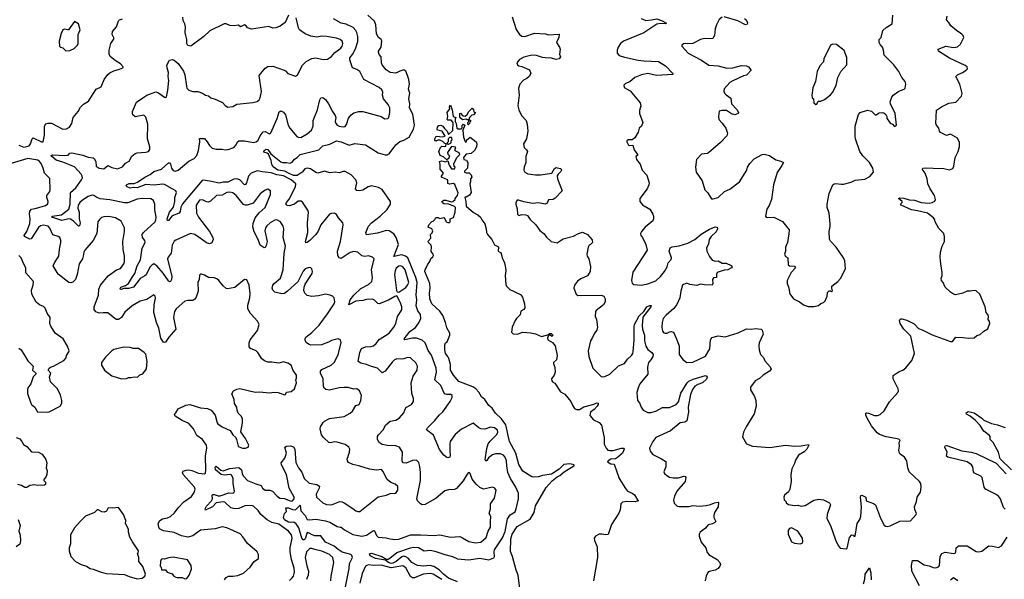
# Model space of a CAD drawing. Extents: x 2293139 to 2515392, y 824115 to 1006937.
# Tile 97 of 256: x 2328612 to 2338695, y 940732 to 946468. Entities that reach past the tile are written whole.
import ezdxf

# ---------------------------------------------------------------- set-up
doc = ezdxf.new("R2010")
doc.units = 0

msp = doc.modelspace()

# ---------------------------------------------------------------- linework, layer by layer
at = {"layer": '0CON10XD'}
for points in [[(2328605, 945180), (2328655, 945161), (2328708, 945175), (2328724, 945195), (2328739, 945245), (2328752, 945258), (2328835, 945215), (2328854, 945216), (2328866, 945285), (2328865, 945375), (2328879, 945401), (2328905, 945407), (2328938, 945408), (2329055, 945344), (2329092, 945348), (2329124, 945366), (2329147, 945403), (2329159, 945465), (2329211, 945525), (2329235, 945571), (2329265, 945602), (2329316, 945634), (2329395, 945754), (2329445, 945780), (2329478, 945855), (2329514, 945905), (2329535, 945924), (2329575, 945944), (2329635, 945959), (2329670, 945975), (2329672, 945985), (2329643, 946015), (2329589, 946049), (2329540, 946090), (2329528, 946115), (2329528, 946155), (2329546, 946225), (2329581, 946275), (2329561, 946315), (2329562, 946345), (2329602, 946395), (2329623, 946455), (2329633, 946465), (2329664, 946476)], [(2329085, 946148), (2329125, 946153), (2329169, 946171), (2329204, 946206), (2329210, 946225), (2329210, 946315), (2329230, 946365), (2329214, 946424), (2329175, 946450), (2329112, 946365), (2329102, 946362), (2329075, 946370), (2329055, 946363), (2329036, 946325), (2329016, 946246), (2329020, 946195), (2329030, 946185), (2329055, 946180), (2329085, 946148)], [(2329108, 945078), (2329125, 945099), (2329145, 945102), (2329259, 945079), (2329315, 945057), (2329365, 945050), (2329375, 945044), (2329391, 945015), (2329397, 944965), (2329425, 944945), (2329475, 944940), (2329515, 944972), (2329555, 944951), (2329615, 944940), (2329665, 944958), (2329695, 944998), (2329733, 945017), (2329761, 945069), (2329795, 945096), (2329815, 945104), (2329905, 945108), (2329933, 945117), (2329945, 945138), (2329946, 945165), (2329922, 945245), (2329924, 945395), (2329905, 945468), (2329885, 945488), (2329795, 945471), (2329771, 945491), (2329766, 945505), (2329769, 945525), (2329808, 945622), (2329874, 945666), (2329916, 945695), (2330005, 945727), (2330035, 945719), (2330095, 945674), (2330105, 945671), (2330115, 945678), (2330129, 945745), (2330138, 945845), (2330133, 945885), (2330137, 945927), (2330121, 945975), (2330119, 946001), (2330147, 946053), (2330175, 946061), (2330195, 946054), (2330235, 946017), (2330291, 945941), (2330303, 945903), (2330319, 945785), (2330325, 945764), (2330345, 945746), (2330385, 945730), (2330435, 945732), (2330484, 945714), (2330515, 945694), (2330545, 945687), (2330568, 945668), (2330615, 945653), (2330688, 945618), (2330715, 945588), (2330745, 945572), (2330795, 945577), (2330835, 945601), (2330999, 945619), (2331045, 945628), (2331064, 945645), (2331075, 945667), (2331088, 945732), (2331066, 945895), (2331125, 945972), (2331155, 945986), (2331205, 945990), (2331321, 945951), (2331334, 945944), (2331357, 945917), (2331435, 945890), (2331457, 945903), (2331508, 946002), (2331545, 946039), (2331605, 946068), (2331645, 946078), (2331720, 946060), (2331765, 946063), (2331805, 946091), (2331838, 946132), (2331901, 946175), (2331916, 946195), (2331922, 946225), (2331916, 946246), (2331894, 946264), (2331855, 946277), (2331755, 946295), (2331705, 946297), (2331655, 946289), (2331595, 946299), (2331535, 946324), (2331479, 946365), (2331466, 946385), (2331442, 946485)], [(2330175, 944735), (2330095, 944777), (2330075, 944782), (2329991, 944771), (2329903, 944777), (2329815, 944743), (2329775, 944746), (2329745, 944741), (2329713, 944755), (2329703, 944765), (2329706, 944774), (2329735, 944790), (2329785, 944788), (2329819, 944801), (2329895, 944854), (2329949, 944881), (2329985, 944912), (2330064, 944936), (2330135, 945001), (2330145, 945000), (2330155, 944988), (2330166, 944945), (2330183, 944923), (2330205, 944915), (2330235, 944925), (2330345, 945018), (2330398, 945045), (2330425, 945075), (2330442, 945125), (2330456, 945215), (2330455, 945250), (2330505, 945250), (2330531, 945215), (2330555, 945177), (2330585, 945151), (2330625, 945139), (2330685, 945139), (2330715, 945132), (2330746, 945136), (2330804, 945156), (2330828, 945185), (2330842, 945215), (2330856, 945225), (2330915, 945225), (2331005, 945209), (2331035, 945214), (2331055, 945232), (2331074, 945276), (2331105, 945318), (2331125, 945321), (2331165, 945300), (2331175, 945299), (2331185, 945307), (2331248, 945455), (2331268, 945522), (2331285, 945533), (2331315, 945519), (2331333, 945493), (2331361, 945385), (2331379, 945355), (2331450, 945270), (2331465, 945262), (2331490, 945260), (2331555, 945299), (2331600, 945335), (2331617, 945375), (2331618, 945435), (2331630, 945470), (2331662, 945545), (2331686, 945645), (2331697, 945665), (2331715, 945670), (2331745, 945650), (2331776, 945605), (2331814, 945525), (2331843, 945485), (2331848, 945465), (2331844, 945425), (2331851, 945405), (2331865, 945386), (2331883, 945375), (2331925, 945368), (2331945, 945372), (2331958, 945392), (2331981, 945459), (2332005, 945491), (2332035, 945514), (2332084, 945526), (2332125, 945526), (2332275, 945486), (2332314, 945474), (2332351, 945451), (2332382, 945455), (2332392, 945465), (2332402, 945515), (2332403, 945565), (2332387, 945597), (2332339, 945655), (2332329, 945695), (2332330, 945725), (2332320, 945750), (2332295, 945772), (2332135, 945855), (2332096, 945935), (2332066, 945956), (2332019, 945975), (2331994, 946055), (2331993, 946075), (2332019, 946111), (2332050, 946170), (2332076, 946245), (2332075, 946295), (2332066, 946336), (2332056, 946356), (2332027, 946387), (2331955, 946420), (2331905, 946432), (2331825, 946476)], [(2331366, 946514), (2331330, 946440), (2331278, 946402), (2331236, 946384), (2331205, 946382), (2331165, 946398), (2330985, 946369), (2330944, 946384), (2330930, 946405), (2330915, 946413), (2330875, 946393), (2330852, 946412), (2330807, 946403), (2330765, 946408), (2330726, 946426), (2330705, 946424), (2330558, 946352), (2330499, 946295), (2330365, 946197), (2330335, 946202), (2330323, 946223), (2330324, 946265), (2330313, 946305), (2330306, 946335), (2330310, 946395), (2330304, 946424), (2330285, 946460), (2330282, 946492)], [(2332319, 946251), (2332314, 946264), (2332285, 946286), (2332265, 946324), (2332259, 946415), (2332245, 946452), (2332179, 946515)], [(2333656, 946495), (2333697, 946367), (2333731, 946315), (2333755, 946299), (2333785, 946296), (2333885, 946329), (2333995, 946321), (2334025, 946311), (2334138, 946318), (2334132, 946285), (2334108, 946235), (2334141, 946185), (2334147, 946165), (2334141, 946115), (2334150, 946085), (2334135, 946067), (2334105, 946059), (2334045, 946078), (2334026, 946074), (2333965, 946080), (2333905, 946099), (2333855, 946103), (2333775, 946082), (2333732, 946058), (2333703, 946025), (2333710, 946005), (2333722, 945995), (2333755, 945989), (2333833, 945953), (2333847, 945915), (2333829, 945885), (2333805, 945864), (2333772, 945848), (2333735, 945808), (2333721, 945765), (2333727, 945695), (2333714, 945584), (2333722, 945545), (2333752, 945485), (2333797, 945435), (2333810, 945395), (2333817, 945325), (2333802, 945245), (2333773, 945195), (2333779, 945159), (2333803, 945135), (2333813, 945115), (2333796, 945065), (2333796, 945004), (2333778, 944955), (2333774, 944925), (2333786, 944905), (2333815, 944889), (2333895, 944876), (2333944, 944876), (2334062, 944895), (2334089, 944941), (2334105, 944951), (2334115, 944950), (2334152, 944942), (2334160, 944925), (2334155, 944911), (2334126, 944884), (2334116, 944866)], [(2334975, 946479), (2335025, 946460), (2335083, 946467), (2335135, 946476), (2335185, 946460), (2335237, 946433), (2335224, 946426), (2335175, 946429), (2335135, 946421), (2335005, 946332), (2334795, 946248), (2334765, 946222), (2334741, 946185), (2334731, 946155), (2334729, 946125), (2334752, 946102), (2334805, 946082), (2334945, 946051), (2335004, 946044), (2335155, 946039), (2335225, 945994), (2335300, 945915), (2335300, 945905), (2335134, 945894), (2335045, 945917), (2334978, 945902)], [(2334978, 945902), (2334910, 945875), (2334860, 945830), (2334815, 945815), (2334800, 945795), (2334802, 945772), (2334865, 945739), (2334967, 945615), (2334973, 945585), (2334959, 945535), (2334959, 945505), (2334992, 945415), (2334978, 945375), (2334956, 945354), (2334946, 945315), (2334910, 945255), (2334885, 945237), (2334842, 945235), (2334829, 945225), (2334829, 945215), (2334845, 945182), (2334855, 945178), (2334890, 945180), (2334904, 945134), (2334938, 945085), (2334940, 945075), (2334922, 945065), (2334927, 945035), (2334967, 944985), (2334986, 944926), (2335035, 944874), (2335057, 944795), (2335054, 944775), (2335036, 944735), (2334963, 944635), (2334962, 944605), (2334990, 944570), (2335066, 944525), (2335094, 944474), (2335101, 944455), (2335101, 944425), (2335094, 944405), (2335018, 944342), (2334979, 944295), (2334970, 944275), (2334972, 944255), (2334990, 944235), (2335024, 944165), (2335036, 944105), (2334890, 943880), (2334876, 943795), (2334885, 943768), (2334902, 943752), (2334975, 943748), (2335045, 943759), (2335125, 943791), (2335175, 943837), (2335214, 943885), (2335244, 943935), (2335252, 943975), (2335282, 944008), (2335286, 944025), (2335262, 944095), (2335272, 944128), (2335292, 944138), (2335365, 944150), (2335455, 944177), (2335525, 944213), (2335591, 944269), (2335675, 944321), (2335735, 944345), (2335755, 944342), (2335759, 944325), (2335745, 944292), (2335694, 944245), (2335674, 944215), (2335665, 944170), (2335646, 944125), (2335649, 944095), (2335675, 944039), (2335704, 944004), (2335735, 943993), (2335766, 943996), (2335805, 943972), (2335845, 943973), (2335899, 943949), (2335907, 943935), (2335900, 943925), (2335865, 943905), (2335825, 943901), (2335756, 943875), (2335746, 943855), (2335748, 943825), (2335718, 943822), (2335707, 943805), (2335710, 943765), (2335702, 943748), (2335625, 943749), (2335585, 943757), (2335545, 943744), (2335475, 943753), (2335445, 943766), (2335410, 943755), (2335401, 943745), (2335384, 943684), (2335373, 943617), (2335342, 943548), (2335312, 943508), (2335232, 943438), (2335202, 943405), (2335190, 943365), (2335189, 943315), (2335196, 943275), (2335208, 943258), (2335223, 943253), (2335242, 943255), (2335265, 943269), (2335285, 943271), (2335306, 943265), (2335336, 943205), (2335364, 943125), (2335366, 943035), (2335403, 942983), (2335444, 942954), (2335505, 942958), (2335635, 943019), (2335680, 943095), (2335686, 943185), (2335700, 943210), (2335765, 943228), (2335835, 943217), (2335971, 943259), (2336055, 943298), (2336105, 943296), (2336145, 943302), (2336204, 943294), (2336214, 943284), (2336224, 943245), (2336186, 943155), (2336180, 943125), (2336183, 943085), (2336198, 943035), (2336230, 943005), (2336242, 942972), (2336298, 942908), (2336307, 942885), (2336292, 942865), (2336224, 942825), (2336189, 942791), (2336144, 942766), (2336095, 942700), (2336097, 942675), (2336137, 942607), (2336152, 942565), (2336154, 942505), (2336132, 942428), (2336050, 942295), (2336025, 942240), (2336013, 942193), (2336055, 942122), (2336116, 942096), (2336295, 942082), (2336455, 942106), (2336545, 942097), (2336615, 942099), (2336690, 942115), (2336693, 942105), (2336674, 942066), (2336645, 942039), (2336587, 942005), (2336556, 941954), (2336545, 941920), (2336520, 941865), (2336508, 941805), (2336513, 941735), (2336499, 941655), (2336485, 941627), (2336443, 941595), (2336437, 941575), (2336440, 941545), (2336460, 941525), (2336462, 941515), (2336485, 941498), (2336545, 941489), (2336581, 941491), (2336615, 941480), (2336655, 941490), (2336745, 941542), (2336795, 941552), (2336845, 941548), (2336905, 941516), (2336916, 941494), (2336882, 941395), (2336879, 941355), (2336914, 941284), (2336965, 941138), (2336995, 941078), (2337015, 941052), (2337075, 941043), (2337085, 941050), (2337110, 941160), (2337135, 941188), (2337150, 941185), (2337155, 941170), (2337167, 941173), (2337188, 941305), (2337216, 941345), (2337226, 941375), (2337234, 941474), (2337221, 941575), (2337225, 941590), (2337235, 941593), (2337276, 941575), (2337280, 941535), (2337355, 941510), (2337375, 941494), (2337428, 941358), (2337465, 941288), (2337478, 941278), (2337495, 941274), (2337525, 941281), (2337625, 941329), (2337735, 941331), (2337792, 941395), (2337796, 941406), (2337778, 941448), (2337776, 941475), (2337795, 941530), (2337803, 941575), (2337836, 941625), (2337843, 941675), (2337839, 941715), (2337827, 941735), (2337721, 941835), (2337706, 941875), (2337697, 941945), (2337672, 941982), (2337630, 942015), (2337619, 942035), (2337614, 942055), (2337621, 942095), (2337617, 942133), (2337628, 942155), (2337615, 942168), (2337580, 942175), (2337485, 942191), (2337418, 942215), (2337392, 942232), (2337334, 942304), (2337295, 942375), (2337278, 942415), (2337276, 942434), (2337285, 942439), (2337304, 942434), (2337365, 942410), (2337395, 942410), (2337425, 942420), (2337465, 942460), (2337518, 942552), (2337604, 942645), (2337611, 942665), (2337609, 942685), (2337558, 942785), (2337555, 942820), (2337619, 942861), (2337656, 942874), (2337685, 942898), (2337749, 942975), (2337774, 943045), (2337738, 943225), (2337667, 943297), (2337629, 943355), (2337621, 943389), (2337635, 943402), (2337645, 943401), (2337695, 943388), (2337743, 943365), (2337771, 943351), (2337815, 943303), (2337855, 943289), (2337955, 943236), (2338145, 943168), (2338165, 943170), (2338198, 943212), (2338275, 943211), (2338325, 943202), (2338385, 943208), (2338415, 943232), (2338448, 943242), (2338485, 943274), (2338525, 943298), (2338546, 943356), (2338544, 943374), (2338531, 943395), (2338534, 943425), (2338527, 943445), (2338508, 943468), (2338498, 943525), (2338444, 943654), (2338407, 943687), (2338385, 943693), (2338346, 943684), (2338315, 943686), (2338270, 943665), (2338195, 943649), (2338175, 943654), (2338145, 943676), (2338088, 943725), (2338068, 943775), (2338050, 943795), (2338047, 943815), (2338059, 943845), (2338060, 943875), (2338045, 943965), (2338038, 944035), (2338041, 944085), (2338059, 944145), (2338081, 944195), (2338082, 944245), (2338074, 944275), (2338026, 944326), (2337988, 944395), (2337983, 944415), (2337970, 944435), (2337909, 944485), (2337805, 944510), (2337745, 944517), (2337638, 944565), (2337632, 944575), (2337650, 944595), (2337648, 944605), (2337610, 944635), (2337625, 944640), (2337665, 944639), (2337722, 944622), (2337775, 944619), (2337845, 944594), (2337925, 944587), (2337957, 944593), (2337982, 944608), (2337990, 944625), (2337980, 944665), (2337935, 944733), (2337910, 944785), (2337906, 944835), (2337886, 944895), (2337853, 944935), (2337863, 944947), (2337885, 944950), (2337965, 944944), (2338075, 944943), (2338135, 944929), (2338167, 944943), (2338179, 944965), (2338192, 945055), (2338223, 945115), (2338237, 945167), (2338237, 945207), (2338214, 945254), (2338145, 945294), (2338102, 945282), (2338042, 945312), (2338030, 945325), (2338026, 945356), (2338001, 945385), (2337994, 945405), (2338000, 945540), (2338050, 945575), (2338125, 945611), (2338199, 945621), (2338256, 945684), (2338262, 945712), (2338241, 945805), (2338200, 945885), (2338215, 945903), (2338268, 945925), (2338305, 945950), (2338317, 945965), (2338313, 945985), (2338295, 945998), (2338132, 946072), (2338022, 946145), (2338018, 946165), (2338095, 946196), (2338175, 946182), (2338215, 946190), (2338245, 946215), (2338281, 946285), (2338274, 946305), (2338260, 946320), (2338205, 946355), (2338146, 946405), (2338128, 946438), (2338102, 946465), (2338109, 946505)], [(2335805, 946494), (2335775, 946468), (2335746, 946415), (2335733, 946373), (2335728, 946305), (2335710, 946275), (2335685, 946270), (2335625, 946276), (2335585, 946264), (2335505, 946222), (2335411, 946219), (2335392, 946205), (2335392, 946195), (2335457, 946125), (2335594, 946054), (2335670, 946000), (2335765, 945996), (2335855, 945972), (2335915, 945974), (2336003, 945997), (2336055, 945993), (2336075, 945983), (2336098, 945955), (2336098, 945945), (2336069, 945911), (2336055, 945899), (2336025, 945891), (2335915, 945841), (2335885, 945822), (2335825, 945760), (2335824, 945735), (2335830, 945715), (2335845, 945697), (2335895, 945662), (2335900, 945605), (2335955, 945547), (2335972, 945515), (2335970, 945505), (2335935, 945492), (2335902, 945502), (2335850, 945535), (2335802, 945538), (2335775, 945530), (2335768, 945475), (2335770, 945445), (2335807, 945407), (2335844, 945354), (2335861, 945305), (2335855, 945277), (2335790, 945210), (2335667, 945103), (2335655, 945096), (2335595, 945089), (2335544, 945035), (2335532, 944955), (2335538, 944905), (2335601, 944815), (2335628, 944725), (2335657, 944697), (2335698, 944632), (2335715, 944630), (2335765, 944644), (2335831, 944705), (2335885, 944729), (2335983, 944807), (2336058, 944925), (2336066, 944955), (2336088, 944992), (2336135, 945042), (2336215, 945086), (2336235, 945088), (2336290, 945075), (2336355, 945030), (2336405, 945019), (2336432, 945005), (2336417, 944973), (2336368, 944902), (2336332, 944775), (2336310, 944625), (2336287, 944563), (2336263, 944525), (2336248, 944455), (2336255, 944442), (2336265, 944440), (2336335, 944442), (2336425, 944400), (2336493, 944315), (2336489, 944271), (2336473, 944185), (2336454, 944135), (2336454, 944095), (2336444, 944065), (2336455, 944040), (2336478, 944025), (2336481, 943955), (2336496, 943944), (2336545, 943940), (2336557, 943925), (2336513, 943877), (2336471, 943795), (2336471, 943765), (2336485, 943730), (2336498, 943658), (2336536, 943605), (2336597, 943577), (2336645, 943540), (2336685, 943527), (2336745, 943528), (2336792, 943538), (2336815, 943560), (2336845, 943568), (2336862, 943585), (2336880, 943635), (2336885, 943670), (2336903, 943687), (2336915, 943690), (2336925, 943680), (2336935, 943690), (2336927, 943717), (2336930, 943735), (2336991, 943785), (2337018, 943815), (2337070, 943915), (2337061, 943995), (2337049, 944025), (2336973, 944135), (2336916, 944196), (2336905, 944218), (2336902, 944298), (2336913, 944347), (2336912, 944375), (2336900, 944485), (2336882, 944542), (2336880, 944575), (2336903, 944687), (2336940, 944775), (2336954, 944786), (2336971, 944789), (2337025, 944780), (2337048, 944782), (2337125, 944803), (2337166, 944824), (2337265, 944834), (2337319, 944861), (2337357, 944905), (2337350, 944945), (2337314, 945005), (2337245, 945071), (2337214, 945115), (2337172, 945245), (2337166, 945275), (2337168, 945375), (2337203, 945497), (2337220, 945515), (2337295, 945540), (2337335, 945530), (2337375, 945490), (2337415, 945513), (2337447, 945517), (2337462, 945512), (2337481, 945495), (2337492, 945475), (2337492, 945455), (2337505, 945438), (2337527, 945407), (2337550, 945395), (2337572, 945372), (2337590, 945385), (2337578, 945505), (2337529, 945605), (2337526, 945625), (2337542, 945675), (2337556, 945694), (2337615, 945734), (2337668, 945755), (2337678, 945765), (2337688, 945808), (2337679, 945835), (2337645, 945876), (2337615, 945935), (2337562, 946005), (2337463, 946103), (2337458, 946155), (2337447, 946185), (2337423, 946213), (2337414, 946235), (2337414, 946265), (2337434, 946286), (2337451, 946355), (2337485, 946389), (2337546, 946424), (2337553, 946515)], [(2336035, 946479), (2336051, 946465), (2336066, 946435), (2336060, 946420), (2336045, 946414), (2335965, 946456), (2335826, 946496)], [(2333095, 940705), (2333005, 940744), (2332951, 940785), (2332909, 940829), (2332853, 940863), (2332814, 940874), (2332747, 940867), (2332685, 940872), (2332628, 940905), (2332589, 940949), (2332565, 940963), (2332545, 940968), (2332525, 940963), (2332468, 940915), (2332435, 940898), (2332415, 940894), (2332388, 940905), (2332359, 940929), (2332256, 940945), (2332201, 940971), (2332196, 940994), (2332215, 941000), (2332322, 940965), (2332365, 940939), (2332385, 940940), (2332403, 940947), (2332474, 941005), (2332613, 941055), (2332645, 941060), (2332695, 941059), (2332755, 941024), (2332815, 941031), (2332862, 941022), (2332965, 940985), (2333045, 940965), (2333095, 940943), (2333207, 940933), (2333325, 940948), (2333415, 940930), (2333467, 940953), (2333474, 940966), (2333470, 941015), (2333474, 941035), (2333555, 941158), (2333585, 941223), (2333608, 941352), (2333635, 941391), (2333685, 941425), (2333697, 941453), (2333719, 941555), (2333719, 941615), (2333692, 941675), (2333639, 941765), (2333611, 941825), (2333599, 941895), (2333598, 941945), (2333582, 941985), (2333565, 942005), (2333535, 942019), (2333483, 942017), (2333455, 942006), (2333412, 941978), (2333395, 941949), (2333385, 941944), (2333380, 941955), (2333396, 942074), (2333411, 942119), (2333431, 942149), (2333495, 942213), (2333508, 942235), (2333505, 942261), (2333475, 942285), (2333435, 942292), (2333375, 942271), (2333335, 942273), (2333314, 942284), (2333255, 942333), (2333135, 942271), (2333073, 942215), (2333021, 942145), (2333016, 942124), (2333016, 942046), (2333022, 942005), (2333017, 941985), (2332995, 941976), (2332985, 941979), (2332956, 942005), (2332912, 942062), (2332850, 942210), (2332778, 942265), (2332787, 942285), (2332865, 942358), (2332909, 942415), (2332945, 942448), (2333022, 942555), (2333040, 942595), (2333042, 942615), (2333028, 942625), (2332985, 942625), (2332964, 942634), (2332925, 942719), (2332864, 942775), (2332879, 942855), (2332877, 942895), (2332828, 943028), (2332795, 943077), (2332766, 943155), (2332734, 943184), (2332675, 943204), (2332635, 943203), (2332557, 943187), (2332550, 943195), (2332586, 943245), (2332609, 943271), (2332667, 943313), (2332700, 943360), (2332719, 943405), (2332715, 943445), (2332691, 943485), (2332673, 943535), (2332680, 943595), (2332673, 943645), (2332681, 943775), (2332670, 943825), (2332588, 944028), (2332564, 944045), (2332525, 944056), (2332442, 944042), (2332491, 944165), (2332468, 944235), (2332445, 944271), (2332395, 944302), (2332365, 944308), (2332275, 944279), (2332164, 944264), (2332156, 944285), (2332185, 944350), (2332215, 944386), (2332305, 944455), (2332377, 944523), (2332411, 944575), (2332411, 944605), (2332325, 944727), (2332285, 944746), (2332215, 944765), (2332182, 944755), (2332125, 944721), (2332093, 944713), (2332065, 944718), (2332051, 944735), (2332065, 944795), (2332054, 944825), (2332007, 944877), (2331945, 944911), (2331925, 944912), (2331885, 944899), (2331845, 944904), (2331787, 944897), (2331734, 944916), (2331665, 944896), (2331645, 944902), (2331590, 944940), (2331555, 944947), (2331531, 944939), (2331505, 944904), (2331455, 944870), (2331415, 944871), (2331371, 944891), (2331326, 944916), (2331256, 944925), (2331209, 944959), (2331194, 944984), (2331189, 945025), (2331159, 945089), (2331145, 945101), (2331111, 945111), (2331116, 945125), (2331135, 945142), (2331155, 945136), (2331183, 945093), (2331285, 945009), (2331303, 945003), (2331344, 945004), (2331382, 944998), (2331404, 945006), (2331425, 945039), (2331455, 945056), (2331485, 945086), (2331676, 945134), (2331716, 945174), (2331789, 945191), (2331855, 945226), (2331905, 945216), (2331985, 945182), (2332045, 945197), (2332155, 945185), (2332284, 945104), (2332355, 945081), (2332375, 945082), (2332395, 945092), (2332465, 945186), (2332505, 945218), (2332546, 945234), (2332601, 945265), (2332645, 945344), (2332655, 945385), (2332639, 945499), (2332604, 945565), (2332606, 945605), (2332596, 945655), (2332607, 945715), (2332594, 945755), (2332604, 945805), (2332598, 945855), (2332585, 945894), (2332565, 945939), (2332545, 945953), (2332505, 945940), (2332465, 945919), (2332405, 945926), (2332365, 945953), (2332324, 946004), (2332316, 946025), (2332315, 946087), (2332295, 946111), (2332285, 946135), (2332286, 946145), (2332314, 946185), (2332319, 946251)], [(2336765, 945598), (2336775, 945600), (2336787, 945633), (2336815, 945633), (2336855, 945651), (2336915, 945698), (2336940, 945725), (2336972, 945795), (2336991, 945875), (2337022, 945938), (2337082, 946005), (2337081, 946081), (2337055, 946150), (2336975, 946214), (2336934, 946216), (2336915, 946207), (2336846, 946065), (2336844, 946035), (2336805, 945993), (2336780, 945935), (2336761, 945835), (2336735, 945770), (2336723, 945695), (2336728, 945668), (2336740, 945655), (2336743, 945615), (2336765, 945598)], [(2333733, 940635), (2333717, 940775), (2333695, 940825), (2333660, 940965), (2333637, 941017), (2333641, 941145), (2333655, 941195), (2333705, 941272), (2333841, 941349), (2333880, 941415), (2333894, 941485), (2334005, 941673), (2334065, 941740), (2334115, 941781), (2334145, 941796), (2334187, 941833), (2334288, 941895), (2334290, 941905), (2334245, 941916), (2334185, 941910), (2334138, 941862), (2334059, 941811), (2333965, 941795), (2333925, 941781), (2333878, 941778), (2333855, 941783), (2333765, 941841), (2333725, 941909), (2333692, 942025), (2333629, 942145), (2333592, 942315), (2333546, 942376), (2333485, 942436), (2333452, 942485), (2333415, 942513), (2333376, 942575), (2333342, 942602), (2333315, 942650), (2333284, 942685), (2333253, 942705), (2333110, 942760), (2333054, 942825), (2333025, 942875), (2333023, 942935), (2333007, 942995), (2332997, 943017), (2332971, 943045), (2332966, 943085), (2332966, 943135), (2332972, 943155), (2332988, 943165), (2333016, 943235), (2333016, 943256), (2332985, 943308), (2332972, 943365), (2332946, 943435), (2332915, 943479), (2332831, 943555), (2332813, 943605), (2332809, 943665), (2332816, 943715), (2332812, 943762), (2332762, 943885), (2332764, 943905), (2332787, 943955), (2332811, 943989), (2332821, 944019), (2332843, 944037), (2332849, 944051), (2332848, 944065), (2332825, 944090), (2332830, 944140), (2332826, 944156), (2332815, 944167), (2332797, 944185), (2332794, 944196), (2332822, 944228), (2332820, 944265), (2332837, 944283), (2332842, 944305), (2332833, 944323), (2332795, 944342), (2332803, 944365), (2332831, 944399), (2332847, 944403), (2332865, 944420), (2332875, 944440), (2332895, 944440), (2332915, 944430), (2332955, 944440), (2332967, 944427), (2332980, 944395), (2332995, 944388), (2333012, 944388), (2333020, 944395), (2333020, 944425), (2333055, 944440), (2333071, 944495), (2333074, 944544), (2333065, 944554), (2333006, 944576), (2332955, 944580), (2332941, 944591), (2332936, 944605), (2332954, 944616), (2332975, 944619), (2333035, 944602), (2333048, 944605), (2333070, 944625), (2333070, 944635), (2333094, 944665), (2333104, 944694), (2333069, 944779), (2333055, 944788), (2333015, 944782), (2332995, 944790), (2332998, 944815), (2332992, 944825), (2332930, 944855), (2332930, 944865), (2332952, 944895), (2332917, 944935), (2332918, 944985), (2332910, 945015), (2332935, 945022), (2332975, 945010), (2332982, 945018), (2332995, 945020), (2333010, 944975), (2333035, 944940), (2333065, 944940), (2333070, 944955), (2333063, 944963), (2333059, 944995), (2333093, 945057), (2333118, 945085), (2333113, 945103), (2333072, 945122), (2333070, 945145), (2333080, 945155), (2333075, 945160), (2333033, 945167), (2333008, 945125), (2332992, 945105), (2332995, 945090), (2333012, 945072), (2333005, 945040), (2332992, 945038), (2332985, 945030), (2332953, 945063), (2332917, 945077), (2332903, 945115), (2332922, 945158), (2332935, 945170), (2332965, 945168), (2332975, 945172), (2332980, 945195), (2332965, 945200), (2332945, 945220), (2332915, 945232), (2332895, 945232), (2332873, 945223), (2332865, 945230), (2332863, 945245), (2332872, 945268), (2332878, 945272), (2332945, 945268), (2332970, 945275), (2332940, 945325), (2332892, 945335), (2332888, 945345), (2332890, 945365), (2332906, 945384), (2332925, 945386), (2332946, 945376), (2332962, 945352), (2332990, 945325), (2333005, 945290), (2333047, 945333), (2333050, 945415), (2333029, 945439), (2332995, 945438), (2332988, 945445), (2332998, 945475), (2332990, 945515), (2333017, 945553), (2333012, 945575), (2333025, 945590), (2333042, 945545), (2333050, 945475), (2333080, 945465), (2333072, 945448), (2333072, 945425), (2333082, 945402), (2333087, 945357), (2333098, 945348), (2333132, 945348), (2333142, 945358), (2333143, 945387), (2333152, 945398), (2333170, 945385), (2333150, 945335), (2333157, 945265), (2333175, 945220), (2333185, 945210), (2333192, 945235), (2333225, 945262), (2333285, 945216), (2333294, 945195), (2333291, 945165), (2333271, 945125), (2333235, 945097), (2333185, 945088), (2333158, 945055), (2333162, 945035), (2333188, 945028), (2333200, 945005), (2333197, 944945), (2333168, 944915), (2333168, 944905), (2333185, 944897), (2333215, 944898), (2333236, 944876), (2333243, 944855), (2333229, 944835), (2333230, 944805), (2333221, 944785), (2333236, 944695), (2333220, 944670), (2333185, 944648), (2333175, 944650), (2333170, 944645), (2333180, 944605), (2333183, 944555), (2333261, 944491), (2333305, 944468), (2333330, 944445), (2333343, 944415), (2333376, 944375), (2333389, 944325), (2333391, 944285), (2333401, 944265), (2333446, 944215), (2333475, 944161), (2333515, 944140), (2333513, 944095), (2333535, 944082), (2333542, 944072), (2333554, 944025), (2333577, 943975), (2333588, 943925), (2333592, 943895), (2333584, 943845), (2333590, 943755), (2333597, 943735), (2333633, 943703), (2333740, 943650), (2333760, 943625), (2333781, 943555), (2333786, 943514), (2333775, 943497), (2333745, 943480), (2333736, 943444), (2333699, 943405), (2333685, 943385), (2333654, 943315), (2333650, 943265), (2333665, 943249), (2333705, 943246), (2333765, 943264), (2333845, 943258), (2333895, 943248), (2333955, 943219), (2334030, 943240), (2334035, 943250), (2334055, 943250), (2334070, 943235), (2334065, 943222), (2334030, 943240), (2334016, 943205), (2334022, 943185), (2334069, 943159), (2334096, 943125), (2334116, 943025), (2334110, 942980), (2334080, 942955), (2334077, 942945), (2334092, 942902), (2334094, 942856), (2334086, 942824), (2334059, 942785), (2334061, 942765), (2334068, 942755), (2334092, 942742), (2334151, 942655), (2334195, 942628), (2334257, 942555), (2334272, 942515), (2334295, 942482), (2334315, 942471), (2334345, 942471), (2334390, 942500), (2334481, 942525)], [(2333205, 945390), (2333200, 945415), (2333210, 945425), (2333210, 945440), (2333195, 945440), (2333185, 945448), (2333145, 945440), (2333120, 945465), (2333120, 945505), (2333125, 945510), (2333151, 945481), (2333175, 945477), (2333196, 945494), (2333212, 945525), (2333245, 945560), (2333260, 945545), (2333262, 945522), (2333280, 945515), (2333258, 945492), (2333242, 945488), (2333220, 945465), (2333210, 945440), (2333228, 945438), (2333230, 945425), (2333222, 945418), (2333218, 945402), (2333205, 945390)], [(2332995, 945190), (2333005, 945192), (2333030, 945205), (2333030, 945225), (2333040, 945235), (2333035, 945260), (2333015, 945260), (2333000, 945245), (2333000, 945215), (2332990, 945205), (2332990, 945195), (2332995, 945190)], [(2328786, 944534), (2328875, 944562), (2328899, 944581), (2328905, 944605), (2328892, 944645), (2328891, 944665), (2328920, 944705), (2328926, 944725), (2328920, 944840), (2328868, 944895), (2328854, 944945), (2328832, 944995), (2328816, 945015), (2328797, 945027), (2328695, 945046), (2328525, 944995)], [(2331375, 940721), (2331404, 940746), (2331415, 940765), (2331427, 940805), (2331424, 940845), (2331396, 940935), (2331382, 941015), (2331383, 941055), (2331403, 941155), (2331395, 941186), (2331366, 941226), (2331265, 941297), (2331195, 941315), (2331145, 941343), (2331083, 941395), (2331055, 941437), (2331005, 941480), (2330985, 941490), (2330919, 941485), (2330855, 941459), (2330815, 941454), (2330776, 941465), (2330712, 941522), (2330695, 941526), (2330625, 941514), (2330586, 941474), (2330515, 941441), (2330510, 941455), (2330525, 941483), (2330578, 941535), (2330586, 941555), (2330584, 941595), (2330589, 941601), (2330605, 941602), (2330645, 941588), (2330665, 941588), (2330755, 941617), (2330795, 941616), (2330807, 941623), (2330812, 941635), (2330799, 941715), (2330798, 941765), (2330786, 941796), (2330775, 941805), (2330705, 941798), (2330675, 941807), (2330617, 941855), (2330615, 941881), (2330625, 941891), (2330671, 941851), (2330695, 941845), (2330765, 941868), (2330855, 941878), (2330884, 941855), (2330891, 941815), (2330901, 941791), (2330945, 941745), (2331029, 941709), (2331085, 941695), (2331099, 941665), (2331125, 941646), (2331175, 941644), (2331202, 941635), (2331249, 941585), (2331275, 941565), (2331325, 941559), (2331371, 941541), (2331395, 941533), (2331407, 941535), (2331424, 941555), (2331423, 941575), (2331373, 941665), (2331346, 941806), (2331294, 941905), (2331291, 941925), (2331326, 941974), (2331345, 942025), (2331328, 942085), (2331343, 942097), (2331385, 942100), (2331415, 942089), (2331429, 942065), (2331440, 941930), (2331466, 941876), (2331501, 941831), (2331525, 941765), (2331575, 941718), (2331655, 941702), (2331682, 941685), (2331680, 941665), (2331648, 941605), (2331653, 941573), (2331718, 941515), (2331755, 941500), (2331806, 941494), (2331891, 941531), (2331915, 941527), (2331935, 941514), (2332025, 941459), (2332055, 941434), (2332075, 941426), (2332095, 941428), (2332284, 941576), (2332368, 941595), (2332405, 941612), (2332465, 941616), (2332486, 941644), (2332484, 941684), (2332457, 941707), (2332413, 941723), (2332375, 941755), (2332331, 941841), (2332316, 941856), (2332265, 941851), (2332195, 941861), (2332085, 941896), (2332025, 941908), (2331980, 941930), (2331969, 941945), (2331966, 941964), (2331991, 942035), (2331992, 942065), (2331982, 942085), (2331945, 942112), (2331865, 942139), (2331835, 942141), (2331795, 942131), (2331778, 942135), (2331725, 942185), (2331704, 942214), (2331689, 942275), (2331691, 942295), (2331720, 942340), (2331735, 942354), (2331785, 942379), (2331935, 942399), (2331995, 942433), (2332020, 942455), (2332055, 942512), (2332090, 942525), (2332107, 942563), (2332113, 942615), (2332091, 942665), (2332065, 942684), (2332035, 942680), (2331977, 942697), (2331935, 942699), (2331885, 942695), (2331785, 942672), (2331747, 942677), (2331730, 942690), (2331723, 942713), (2331721, 942785), (2331694, 942845), (2331691, 942865), (2331705, 942882), (2331802, 942928), (2331835, 942958), (2331875, 943037), (2331904, 943154), (2331896, 943185), (2331875, 943196), (2331805, 943178), (2331775, 943162), (2331704, 943136), (2331595, 943132), (2331575, 943137), (2331549, 943155), (2331535, 943180), (2331534, 943195), (2331543, 943215), (2331605, 943261), (2331678, 943335), (2331766, 943454), (2331831, 943555), (2331838, 943575), (2331831, 943615), (2331814, 943634), (2331792, 943645), (2331745, 943653), (2331673, 943637), (2331605, 943632), (2331555, 943642), (2331531, 943665), (2331521, 943691), (2331524, 943725), (2331534, 943756), (2331606, 943865), (2331611, 943885), (2331603, 943915), (2331594, 943924), (2331575, 943927), (2331535, 943914), (2331515, 943890), (2331461, 943779), (2331354, 943685), (2331325, 943662), (2331295, 943659), (2331225, 943676), (2331204, 943694), (2331198, 943715), (2331204, 943745), (2331218, 943765), (2331282, 943818), (2331310, 943905), (2331319, 944071), (2331333, 944145), (2331311, 944235), (2331318, 944325), (2331311, 944351), (2331283, 944395), (2331245, 944415), (2331225, 944413), (2331176, 944385), (2331142, 944355), (2331128, 944335), (2331122, 944305), (2331147, 944193), (2331137, 944153), (2331125, 944132), (2331115, 944130), (2331075, 944157), (2331055, 944215), (2331015, 944292), (2331001, 944345), (2331003, 944377), (2331024, 944436), (2331065, 944487), (2331125, 944543), (2331181, 944675), (2331180, 944715), (2331155, 944732), (2331125, 944721), (2331075, 944681), (2331002, 944588), (2330942, 944568), (2330925, 944566), (2330905, 944573), (2330829, 944665), (2330795, 944692), (2330765, 944701), (2330735, 944695), (2330685, 944670), (2330626, 944664), (2330565, 944608), (2330545, 944597), (2330525, 944600), (2330485, 944622), (2330455, 944618), (2330419, 944565), (2330424, 944485), (2330443, 944445), (2330556, 944295), (2330589, 944235), (2330592, 944215), (2330580, 944180), (2330555, 944171), (2330525, 944181), (2330475, 944218), (2330405, 944265), (2330360, 944275), (2330211, 944209), (2330194, 944196), (2330173, 944155), (2330165, 944075), (2330133, 944035), (2330127, 944015), (2330170, 943835), (2330168, 943805), (2330155, 943783), (2330145, 943781), (2330135, 943790), (2330080, 943870), (2330015, 943946), (2329985, 943964), (2329965, 943953), (2329945, 943932), (2329907, 943853), (2329895, 943841), (2329845, 943815), (2329777, 943725), (2329725, 943711), (2329678, 943712), (2329652, 943702), (2329645, 943702), (2329641, 943711), (2329648, 943725), (2329695, 943742), (2329725, 943764), (2329768, 943832), (2329790, 943865), (2329816, 943945), (2329849, 944005), (2329865, 944125), (2329896, 944185), (2329894, 944205), (2329869, 944235), (2329867, 944265), (2329880, 944285), (2329999, 944395), (2330008, 944415), (2330011, 944445), (2329997, 944517), (2329996, 944575), (2329983, 944613), (2329955, 944630), (2329865, 944635), (2329815, 944628), (2329719, 944591), (2329685, 944590), (2329535, 944622), (2329435, 944632), (2329404, 944644), (2329373, 944665), (2329355, 944669), (2329315, 944656), (2329255, 944619), (2329227, 944595), (2329212, 944568), (2329208, 944535), (2329223, 944495), (2329220, 944425), (2329232, 944385), (2329224, 944356), (2329215, 944352), (2329164, 944404), (2329134, 944424), (2329115, 944427), (2329045, 944408), (2328941, 944445), (2328944, 944455), (2329041, 944469), (2329116, 944524), (2329129, 944575), (2329131, 944695), (2329186, 944744), (2329245, 944825), (2329254, 944845), (2329252, 944865), (2329243, 944885), (2329175, 944958), (2329055, 945008), (2328985, 945028), (2328940, 945065), (2328936, 945075), (2328949, 945081), (2329075, 945075), (2329108, 945078)], [(2331950, 940655), (2331987, 940843), (2331991, 940895), (2332021, 940955), (2332015, 940975), (2332003, 940985), (2331915, 941010), (2331875, 941039), (2331833, 941073), (2331745, 941114), (2331695, 941177), (2331635, 941176), (2331606, 941186), (2331575, 941206), (2331555, 941210), (2331537, 941145), (2331525, 941135), (2331515, 941135), (2331503, 941153), (2331471, 941261), (2331445, 941301), (2331418, 941318), (2331385, 941313), (2331365, 941318), (2331325, 941341), (2331314, 941366), (2331323, 941407), (2331345, 941428), (2331338, 941465), (2331364, 941466), (2331405, 941447), (2331435, 941444), (2331485, 941491), (2331492, 941435), (2331535, 941385), (2331556, 941345), (2331575, 941340), (2331645, 941347), (2331745, 941331), (2331787, 941317), (2331865, 941272), (2331893, 941267), (2331905, 941265), (2331938, 941238), (2332025, 941191), (2332115, 941175), (2332165, 941184), (2332235, 941231), (2332247, 941227), (2332265, 941182), (2332284, 941165), (2332365, 941158), (2332405, 941145), (2332455, 941140), (2332495, 941144), (2332615, 941187), (2332715, 941189), (2332855, 941181), (2332915, 941187), (2333025, 941164), (2333119, 941169), (2333148, 941158), (2333210, 941120), (2333284, 941106), (2333335, 941114), (2333390, 941160), (2333409, 941225), (2333433, 941265), (2333434, 941325), (2333436, 941375), (2333419, 941405), (2333435, 941455), (2333434, 941505), (2333474, 941565), (2333492, 941645), (2333479, 941665), (2333455, 941676), (2333363, 941657), (2333323, 941673), (2333287, 941707), (2333247, 941757), (2333225, 941817), (2333215, 941826), (2333205, 941823), (2333195, 941810), (2333155, 941741), (2333086, 941664), (2333065, 941654), (2333005, 941649), (2332965, 941638), (2332877, 941563), (2332765, 941499), (2332735, 941494), (2332715, 941504), (2332686, 941535), (2332679, 941555), (2332715, 941745), (2332718, 941825), (2332709, 941889), (2332699, 941929), (2332675, 941952), (2332635, 941949), (2332569, 941921), (2332535, 941924), (2332529, 941945), (2332531, 942035), (2332503, 942085), (2332465, 942100), (2332375, 942102), (2332325, 942115), (2332294, 942135), (2332276, 942165), (2332278, 942195), (2332286, 942214), (2332335, 942265), (2332363, 942315), (2332405, 942352), (2332465, 942363), (2332503, 942387), (2332545, 942437), (2332567, 942493), (2332624, 942525), (2332644, 942555), (2332644, 942585), (2332629, 942635), (2332621, 942745), (2332642, 942815), (2332682, 942875), (2332685, 942915), (2332669, 942949), (2332615, 943002), (2332585, 943006), (2332545, 942993), (2332525, 942988), (2332475, 942991), (2332449, 942981), (2332425, 942959), (2332356, 942865), (2332325, 942848), (2332275, 942896), (2332215, 942913), (2332165, 942935), (2332105, 942946), (2332080, 942965), (2332094, 943055), (2332113, 943097), (2332155, 943114), (2332213, 943117), (2332235, 943124), (2332263, 943147), (2332295, 943190), (2332397, 943253), (2332443, 943315), (2332463, 943355), (2332482, 943425), (2332526, 943495), (2332524, 943525), (2332511, 943565), (2332475, 943638), (2332455, 943632), (2332388, 943592), (2332295, 943554), (2332279, 943559), (2332245, 943594), (2332225, 943602), (2332165, 943601), (2332125, 943590), (2332055, 943583), (2331984, 943544), (2331996, 943595), (2332033, 943645), (2332105, 943714), (2332185, 943755), (2332217, 943785), (2332226, 943825), (2332216, 943905), (2332241, 944015), (2332225, 944034), (2332185, 944046), (2332145, 944042), (2332115, 944048), (2332075, 944084), (2332035, 944092), (2331995, 944081), (2331905, 944021), (2331885, 944026), (2331871, 944051), (2331867, 944095), (2331899, 944195), (2331926, 944365), (2331920, 944385), (2331878, 944438), (2331855, 944471), (2331835, 944484), (2331805, 944482), (2331785, 944474), (2331696, 944365), (2331669, 944301), (2331645, 944265), (2331585, 944205), (2331555, 944184), (2331542, 944182), (2331539, 944195), (2331564, 944285), (2331561, 944385), (2331569, 944495), (2331564, 944515), (2331507, 944597), (2331495, 944606), (2331465, 944606), (2331425, 944578), (2331375, 944559), (2331352, 944562), (2331338, 944575), (2331343, 944595), (2331371, 944629), (2331438, 944755), (2331441, 944785), (2331392, 944825), (2331315, 944866), (2331245, 944878), (2331187, 944897), (2331095, 944908), (2331045, 944920), (2330984, 944895), (2330956, 944865), (2330935, 944795), (2330925, 944779), (2330915, 944776), (2330865, 944825), (2330835, 944837), (2330805, 944833), (2330745, 944802), (2330695, 944801), (2330655, 944791), (2330575, 944809), (2330495, 944821), (2330482, 944818), (2330280, 944580), (2330263, 944545), (2330255, 944503), (2330245, 944484), (2330174, 944456), (2330135, 944409), (2330125, 944408), (2330124, 944425), (2330148, 944495), (2330186, 944546), (2330200, 944605), (2330200, 944645), (2330217, 944695), (2330210, 944715), (2330175, 944735)], [(2334116, 944866), (2334121, 944835), (2334167, 944715), (2334095, 944638), (2334075, 944626), (2334029, 944621), (2334014, 944586), (2333994, 944576), (2333925, 944591), (2333864, 944584), (2333775, 944599), (2333721, 944619), (2333705, 944616), (2333692, 944595), (2333692, 944575), (2333708, 944528), (2333711, 944475), (2333725, 944461), (2333755, 944470), (2333795, 944469), (2333812, 944462), (2333840, 944420), (2333896, 944365), (2333937, 944307), (2333982, 944272), (2334007, 944237), (2334055, 944194), (2334115, 944180), (2334179, 944221), (2334282, 944248), (2334335, 944276), (2334375, 944288), (2334426, 944266), (2334475, 944210), (2334477, 944185), (2334456, 944164), (2334443, 944155), (2334434, 944135), (2334421, 944065), (2334424, 944045), (2334440, 944015), (2334457, 943937), (2334454, 943886), (2334425, 943841), (2334358, 943812), (2334324, 943786), (2334293, 943745), (2334286, 943715), (2334309, 943655), (2334329, 943639), (2334565, 943645), (2334595, 943634), (2334608, 943608), (2334606, 943575), (2334590, 943545), (2334515, 943488), (2334508, 943475), (2334504, 943425), (2334520, 943395), (2334530, 943315), (2334521, 943285), (2334497, 943253), (2334479, 943211), (2334456, 943175), (2334434, 943075), (2334439, 943015), (2334481, 942895), (2334565, 942812), (2334585, 942806), (2334605, 942811), (2334655, 942836), (2334745, 942920), (2334804, 942945), (2334835, 942989), (2334877, 943025), (2334890, 943045), (2334893, 943065), (2334903, 943183), (2334903, 943323), (2334908, 943345), (2334955, 943432), (2335002, 943478), (2335035, 943526), (2335065, 943539), (2335077, 943537), (2335076, 943525), (2334993, 943417), (2334987, 943333), (2334991, 943295), (2335009, 943235), (2335010, 943175), (2335023, 943123), (2335045, 943088), (2335086, 943055), (2335099, 943035), (2335096, 943014), (2335075, 942982), (2335051, 942955), (2335040, 942905), (2335043, 942835), (2334964, 942735), (2334944, 942695), (2334932, 942645), (2334937, 942565), (2334959, 942539), (2334976, 942495), (2334997, 942465), (2335045, 942440), (2335075, 942441), (2335125, 942456), (2335195, 942492), (2335265, 942492), (2335335, 942525), (2335360, 942550), (2335382, 942638), (2335448, 942745), (2335465, 942762), (2335508, 942782), (2335635, 942819), (2335650, 942815), (2335653, 942805), (2335645, 942784), (2335605, 942745), (2335555, 942730), (2335525, 942711), (2335502, 942678), (2335480, 942625), (2335459, 942495), (2335460, 942445), (2335444, 942355), (2335425, 942341), (2335377, 942335), (2335275, 942255), (2335126, 942185), (2335094, 942145), (2335062, 942075), (2335069, 942045), (2335095, 942011), (2335185, 941968), (2335228, 941938), (2335230, 941885), (2335210, 941835), (2335216, 941815), (2335239, 941795), (2335265, 941779), (2335303, 941773), (2335355, 941773), (2335415, 941789), (2335426, 941786), (2335434, 941774), (2335428, 941735), (2335341, 941635), (2335316, 941585), (2335306, 941544), (2335315, 941511), (2335345, 941482), (2335365, 941477), (2335465, 941479), (2335505, 941488), (2335575, 941482), (2335643, 941487), (2335685, 941498), (2335727, 941517), (2335763, 941523), (2335769, 941519), (2335763, 941475), (2335727, 941415), (2335720, 941385), (2335720, 941365), (2335740, 941325), (2335732, 941315), (2335705, 941301), (2335661, 941289), (2335634, 941256), (2335580, 941215), (2335569, 941195), (2335569, 941175), (2335592, 941112), (2335639, 941055), (2335652, 941005), (2335673, 940983), (2335755, 940936), (2335783, 940905), (2335789, 940885), (2335783, 940865), (2335766, 940844), (2335735, 940827), (2335675, 940813), (2335660, 940800), (2335642, 940765), (2335631, 940715)], [(2330711, 940725), (2330725, 940751), (2330750, 940765), (2330795, 940764), (2330845, 940772), (2330904, 940795), (2330972, 940855), (2331014, 940915), (2331057, 940945), (2331057, 940985), (2331045, 941012), (2330945, 941100), (2330898, 941168), (2330869, 941199), (2330735, 941259), (2330685, 941270), (2330615, 941248), (2330465, 941235), (2330385, 941177), (2330335, 941164), (2330268, 941178), (2330195, 941212), (2330085, 941228), (2330045, 941250), (2330036, 941265), (2330031, 941305), (2330048, 941335), (2330075, 941353), (2330125, 941362), (2330155, 941376), (2330198, 941412), (2330234, 941465), (2330294, 941525), (2330370, 941580), (2330399, 941621), (2330409, 941655), (2330402, 941675), (2330287, 941805), (2330280, 941825), (2330285, 941840), (2330318, 941852), (2330345, 941854), (2330374, 941846), (2330445, 941820), (2330505, 941814), (2330515, 941820), (2330520, 941855), (2330515, 941995), (2330528, 942078), (2330526, 942105), (2330485, 942164), (2330425, 942205), (2330393, 942275), (2330345, 942330), (2330275, 942360), (2330203, 942405), (2330197, 942425), (2330212, 942438), (2330235, 942478), (2330315, 942516), (2330355, 942524), (2330465, 942491), (2330535, 942482), (2330572, 942465), (2330613, 942413), (2330634, 942335), (2330641, 942325), (2330685, 942294), (2330768, 942258), (2330795, 942214), (2330826, 942186), (2330834, 942165), (2330848, 942098), (2330859, 942089), (2330895, 942076), (2330925, 942076), (2330952, 942085), (2330958, 942105), (2330926, 942175), (2330876, 942245), (2330894, 942335), (2330894, 942376), (2330885, 942400), (2330851, 942435), (2330839, 942465), (2330837, 942495), (2330813, 942533), (2330810, 942575), (2330786, 942634), (2330801, 942665), (2330835, 942681), (2330865, 942687), (2331025, 942650), (2331065, 942652), (2331175, 942642), (2331215, 942650), (2331260, 942645), (2331325, 942623), (2331333, 942627), (2331345, 942650), (2331392, 942658), (2331427, 942685), (2331446, 942745), (2331440, 942775), (2331448, 942795), (2331447, 942823), (2331412, 942872), (2331392, 942925), (2331358, 942948), (2331315, 942960), (2331265, 942946), (2331195, 942958), (2331155, 942958), (2331120, 942970), (2331092, 942992), (2331052, 943055), (2331035, 943072), (2330975, 943098), (2330961, 943115), (2330961, 943155), (2330971, 943185), (2331047, 943283), (2331064, 943344), (2331049, 943379), (2330976, 943456), (2330949, 943505), (2330949, 943541), (2330968, 943615), (2330972, 943662), (2330961, 943745), (2330940, 943800), (2330915, 943803), (2330815, 943724), (2330740, 943710), (2330725, 943714), (2330695, 943738), (2330653, 943795), (2330632, 943812), (2330603, 943823), (2330545, 943826), (2330505, 943850), (2330475, 943860), (2330465, 943858), (2330455, 943850), (2330449, 943805), (2330436, 943774), (2330439, 943685), (2330420, 943625), (2330406, 943604), (2330385, 943591), (2330335, 943589), (2330305, 943582), (2330214, 943505), (2330199, 943475), (2330188, 943415), (2330212, 943295), (2330140, 943215), (2330105, 943163), (2330095, 943160), (2330084, 943164), (2330058, 943205), (2330036, 943305), (2330013, 943365), (2329987, 943465), (2329989, 943545), (2330002, 943612), (2330000, 943635), (2329987, 943647), (2329915, 943600), (2329845, 943583), (2329765, 943534), (2329690, 943470), (2329655, 943416), (2329625, 943396), (2329605, 943394), (2329585, 943404), (2329515, 943464), (2329467, 943463), (2329425, 943458), (2329392, 943472), (2329376, 943496), (2329375, 943525), (2329418, 943645), (2329423, 943705), (2329441, 943745), (2329518, 943842), (2329604, 943905), (2329643, 943917), (2329679, 943965), (2329684, 943985), (2329684, 944045), (2329671, 944111), (2329670, 944195), (2329686, 944295), (2329684, 944335), (2329652, 944402), (2329595, 944437), (2329525, 944450), (2329475, 944448), (2329451, 944439), (2329429, 944421), (2329412, 944395), (2329404, 944276), (2329364, 944205), (2329278, 944105), (2329269, 944085), (2329264, 944044), (2329254, 944015), (2329223, 943965), (2329201, 943855), (2329184, 943805), (2329155, 943776), (2329135, 943769), (2329115, 943774), (2329008, 943858), (2328956, 943945), (2328968, 943975), (2329012, 944045), (2329019, 944115), (2329034, 944185), (2329034, 944205), (2329022, 944235), (2329006, 944246), (2328953, 944263), (2328921, 944331), (2328905, 944350), (2328855, 944362), (2328826, 944355), (2328805, 944336), (2328729, 944221), (2328715, 944219), (2328661, 944245), (2328659, 944255), (2328685, 944298), (2328715, 944378), (2328720, 944425), (2328712, 944475), (2328716, 944505), (2328735, 944525), (2328786, 944534)], [(2328895, 942444), (2328915, 942449), (2329028, 942505), (2329044, 942536), (2329044, 942565), (2329030, 942620), (2329001, 942685), (2328927, 942755), (2328919, 942805), (2328930, 942845), (2328904, 942876), (2328914, 942896), (2328935, 942910), (2328960, 942915), (2329066, 942974), (2329087, 943003), (2329092, 943025), (2329117, 943063), (2329118, 943075), (2329101, 943121), (2329057, 943195), (2328975, 943253), (2328932, 943325), (2328922, 943355), (2328924, 943414), (2328895, 943460), (2328872, 943512), (2328855, 943527), (2328815, 943544), (2328782, 943572), (2328736, 943655), (2328733, 943695), (2328751, 943745), (2328754, 943785), (2328674, 943874), (2328676, 943925), (2328655, 943962), (2328629, 944025), (2328605, 944051)], [(2332495, 943674), (2332565, 943721), (2332585, 943746), (2332596, 943775), (2332560, 943905), (2332535, 943935), (2332515, 943946), (2332495, 943942), (2332469, 943921), (2332456, 943895), (2332449, 943855), (2332472, 943692), (2332478, 943678), (2332495, 943674)], [(2329655, 942788), (2329705, 942791), (2329725, 942800), (2329755, 942799), (2329785, 942807), (2329818, 942802), (2329844, 942826), (2329875, 942838), (2329910, 942890), (2329918, 942965), (2329905, 943040), (2329888, 943058), (2329828, 943098), (2329775, 943098), (2329745, 943107), (2329679, 943111), (2329575, 943086), (2329555, 943074), (2329490, 943010), (2329450, 942955), (2329450, 942925), (2329482, 942875), (2329555, 942817), (2329655, 942788)], [(2328605, 943101), (2328629, 943085), (2328695, 942971), (2328752, 942915), (2328743, 942875), (2328778, 942845), (2328778, 942835), (2328752, 942808), (2328726, 942735), (2328696, 942695), (2328693, 942677), (2328693, 942635), (2328728, 942538), (2328735, 942524), (2328766, 942496), (2328795, 942450), (2328895, 942444)], [(2334481, 942525), (2334525, 942541), (2334536, 942536), (2334535, 942522), (2334527, 942505), (2334495, 942471), (2334456, 942445), (2334451, 942411), (2334487, 942367), (2334545, 942340), (2334570, 942310), (2334596, 942185), (2334598, 942118), (2334617, 942075), (2334635, 942056), (2334655, 942051), (2334688, 942052), (2334775, 942076), (2334796, 942076), (2334802, 942065), (2334785, 942025), (2334735, 941979), (2334715, 941968), (2334665, 941962), (2334638, 941945), (2334632, 941935), (2334665, 941914), (2334701, 941911), (2334750, 941765), (2334815, 941662), (2334836, 941636), (2334885, 941615), (2334909, 941599), (2334937, 941547), (2334950, 941535), (2334915, 941527), (2334829, 941531), (2334786, 941524), (2334768, 941505), (2334761, 941445), (2334749, 941411), (2334673, 941295), (2334638, 941192), (2334615, 941186), (2334575, 941196), (2334545, 941195), (2334510, 941175), (2334495, 941155), (2334498, 941128), (2334524, 941065), (2334530, 940955), (2334489, 940715)], [(2338768, 941855), (2338654, 941965), (2338636, 942035), (2338581, 942135), (2338551, 942165), (2338549, 942195), (2338542, 942205), (2338485, 942249), (2338449, 942309), (2338399, 942359), (2338344, 942404), (2338308, 942425), (2338303, 942437), (2338325, 942452), (2338385, 942438), (2338465, 942385), (2338485, 942364), (2338565, 942329), (2338624, 942316), (2338705, 942288)], [(2328576, 942186), (2328615, 942171), (2328636, 942145), (2328652, 942112), (2328685, 942093), (2328735, 942039), (2328805, 942034), (2328844, 942015), (2328880, 941960), (2328890, 941925), (2328883, 941875), (2328894, 941844), (2328891, 941805), (2328883, 941785), (2328858, 941755), (2328858, 941745), (2328875, 941727), (2328878, 941715), (2328876, 941704), (2328865, 941696), (2328795, 941694), (2328765, 941699), (2328715, 941692), (2328685, 941673), (2328665, 941673), (2328632, 941692), (2328592, 941702)], [(2338705, 941452), (2338687, 941467), (2338655, 941555), (2338634, 941584), (2338605, 941606), (2338501, 941655), (2338489, 941675), (2338468, 941775), (2338455, 941788), (2338389, 941819), (2338379, 941835), (2338373, 941885), (2338358, 941905), (2338315, 941935), (2338115, 941984), (2338104, 941995), (2338108, 942035), (2338086, 942085), (2338089, 942101), (2338105, 942104), (2338259, 942049), (2338355, 942036), (2338405, 942021), (2338612, 941922), (2338715, 941814)], [(2329815, 940737), (2329865, 940743), (2329893, 940765), (2329899, 940785), (2329875, 940863), (2329833, 940915), (2329834, 940955), (2329820, 940995), (2329827, 941003), (2329828, 941025), (2329766, 941115), (2329741, 941165), (2329726, 941215), (2329726, 941245), (2329696, 941305), (2329699, 941335), (2329676, 941396), (2329625, 941468), (2329565, 941460), (2329520, 941465), (2329500, 941430), (2329479, 941421), (2329455, 941422), (2329415, 941444), (2329405, 941444), (2329377, 941415), (2329285, 941378), (2329230, 941325), (2329175, 941260), (2329131, 941189), (2329133, 941097), (2329118, 941055), (2329120, 941025), (2329136, 940966), (2329185, 940913), (2329242, 940882), (2329295, 940866), (2329335, 940842), (2329366, 940836), (2329445, 940804), (2329501, 940791), (2329685, 940780), (2329735, 940759), (2329815, 940737)], [(2328596, 941346), (2328616, 941285), (2328604, 941225), (2328618, 941185), (2328622, 941125), (2328615, 941093), (2328575, 941064)], [(2336605, 941097), (2336625, 941102), (2336633, 941115), (2336627, 941155), (2336580, 941225), (2336515, 941259), (2336495, 941253), (2336481, 941235), (2336480, 941195), (2336514, 941115), (2336545, 941103), (2336605, 941097)], [(2337827, 940665), (2337748, 940815), (2337745, 940875), (2337756, 940924), (2337805, 940925), (2337875, 940879), (2337925, 940870), (2337965, 940853), (2337995, 940850), (2338020, 940860), (2338031, 940875), (2338038, 940965), (2338056, 940995), (2338089, 941011), (2338174, 940996), (2338191, 940999), (2338200, 941015), (2338202, 941055), (2338224, 941076), (2338315, 941074), (2338407, 941017), (2338435, 941014), (2338465, 941022), (2338535, 941076), (2338575, 941073), (2338635, 941059), (2338665, 941074), (2338725, 941165)], [(2331798, 940715), (2331802, 940765), (2331829, 940905), (2331819, 940955), (2331785, 940985), (2331705, 941020), (2331635, 941036), (2331605, 941049), (2331585, 941046), (2331550, 941015), (2331535, 940955), (2331551, 940871), (2331571, 940815), (2331568, 940775), (2331549, 940731)], [(2330308, 940738), (2330325, 940740), (2330347, 940775), (2330370, 940835), (2330367, 940875), (2330332, 940932), (2330185, 940959), (2330135, 940952), (2330095, 940940), (2330075, 940942), (2330062, 940935), (2330053, 940915), (2330050, 940865), (2330060, 940855), (2330065, 940830), (2330105, 940830), (2330124, 940804), (2330175, 940788), (2330187, 940767), (2330210, 940755), (2330225, 940750), (2330275, 940752), (2330308, 940738)], [(2332935, 940729), (2332845, 940784), (2332815, 940792), (2332745, 940786), (2332655, 940747), (2332635, 940746), (2332615, 940759), (2332565, 940850), (2332535, 940869), (2332415, 940850), (2332314, 940876), (2332235, 940874), (2332185, 940880), (2332166, 940875), (2332155, 940865), (2332120, 940790), (2332096, 940694)], [(2337254, 940685), (2337268, 940735), (2337270, 940785), (2337315, 940850), (2337329, 940799), (2337333, 940725)], [(2338144, 940726), (2338175, 940752), (2338219, 940719)]]:
    msp.add_lwpolyline(points, dxfattribs=at)

doc.saveas('drawing.dxf')
